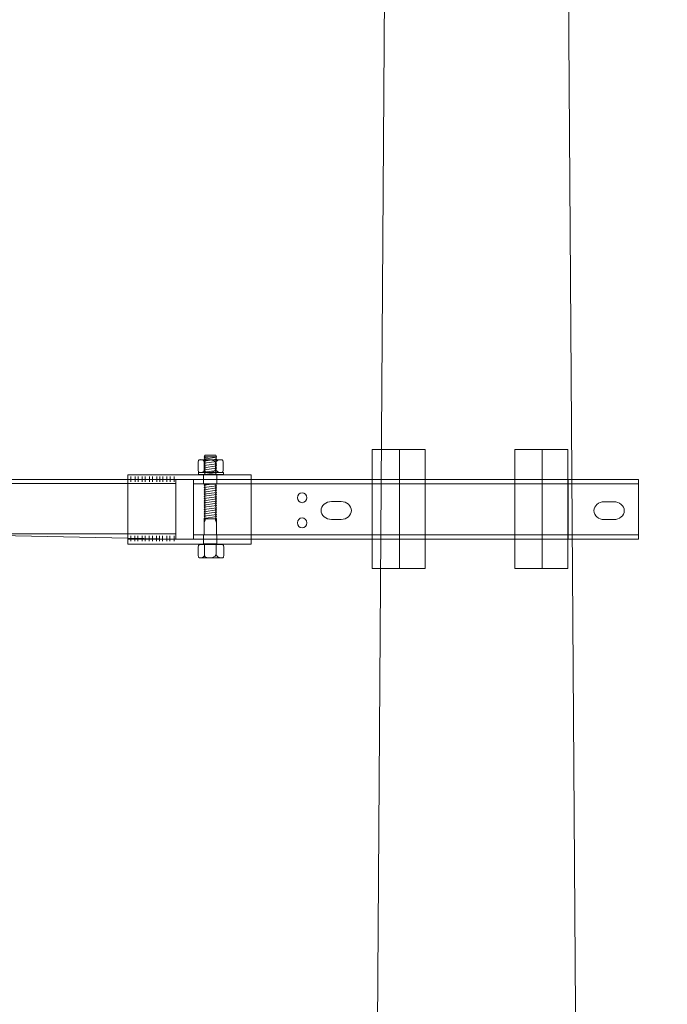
# Model space of a CAD drawing. Header units: centimetres. Extents: x -4644 to 5368, y -667 to 1552.
# Tile 22 of 48: x -1889 to -1816, y 590 to 699. Entities that reach past the tile are written whole.
import ezdxf
from ezdxf.lldxf.tags import DXFTag

# ---------------------------------------------------------------- set-up
doc = ezdxf.new("R2010")
doc.units = ezdxf.units.CM
doc.header["$MEASUREMENT"] = 0
doc.layers.add('Warstwa 1', color=7, linetype='CONTINUOUS')
tags = doc.linetypes.add('New Line29', pattern=[1.3, 1, -0.3]).pattern_tags.tags
tags[6:7] = [DXFTag(74, 4), DXFTag(75, 0), DXFTag(340, '0'), DXFTag(46, 1.0), DXFTag(50, 0.0), DXFTag(44, 0.0), DXFTag(45, 0.0)]
tags[4:5] = [DXFTag(74, 4), DXFTag(75, 0), DXFTag(340, '0'), DXFTag(46, 1.0), DXFTag(50, 0.0), DXFTag(44, 0.0), DXFTag(45, 0.0)]
tags = doc.linetypes.add('New Line30', pattern=[1.3, 1, -0.3]).pattern_tags.tags
tags[6:7] = [DXFTag(74, 4), DXFTag(75, 0), DXFTag(340, '0'), DXFTag(46, 1.0), DXFTag(50, 0.0), DXFTag(44, 0.0), DXFTag(45, 0.0)]
tags[4:5] = [DXFTag(74, 4), DXFTag(75, 0), DXFTag(340, '0'), DXFTag(46, 1.0), DXFTag(50, 0.0), DXFTag(44, 0.0), DXFTag(45, 0.0)]
tags = doc.linetypes.add('New Line31', pattern=[1.3, 1, -0.3]).pattern_tags.tags
tags[6:7] = [DXFTag(74, 4), DXFTag(75, 0), DXFTag(340, '0'), DXFTag(46, 1.0), DXFTag(50, 0.0), DXFTag(44, 0.0), DXFTag(45, 0.0)]
tags[4:5] = [DXFTag(74, 4), DXFTag(75, 0), DXFTag(340, '0'), DXFTag(46, 1.0), DXFTag(50, 0.0), DXFTag(44, 0.0), DXFTag(45, 0.0)]
tags = doc.linetypes.add('New Line32', pattern=[1.3, 1, -0.3]).pattern_tags.tags
tags[6:7] = [DXFTag(74, 4), DXFTag(75, 0), DXFTag(340, '0'), DXFTag(46, 1.0), DXFTag(50, 0.0), DXFTag(44, 0.0), DXFTag(45, 0.0)]
tags[4:5] = [DXFTag(74, 4), DXFTag(75, 0), DXFTag(340, '0'), DXFTag(46, 1.0), DXFTag(50, 0.0), DXFTag(44, 0.0), DXFTag(45, 0.0)]
tags = doc.linetypes.add('New Line33', pattern=[1.5, 1, -0.5]).pattern_tags.tags
tags[6:7] = [DXFTag(74, 4), DXFTag(75, 0), DXFTag(340, '0'), DXFTag(46, 1.0), DXFTag(50, 0.0), DXFTag(44, 0.0), DXFTag(45, 0.0)]
tags[4:5] = [DXFTag(74, 4), DXFTag(75, 0), DXFTag(340, '0'), DXFTag(46, 1.0), DXFTag(50, 0.0), DXFTag(44, 0.0), DXFTag(45, 0.0)]
tags = doc.linetypes.add('New Line34', pattern=[1.5, 1, -0.5]).pattern_tags.tags
tags[6:7] = [DXFTag(74, 4), DXFTag(75, 0), DXFTag(340, '0'), DXFTag(46, 1.0), DXFTag(50, 0.0), DXFTag(44, 0.0), DXFTag(45, 0.0)]
tags[4:5] = [DXFTag(74, 4), DXFTag(75, 0), DXFTag(340, '0'), DXFTag(46, 1.0), DXFTag(50, 0.0), DXFTag(44, 0.0), DXFTag(45, 0.0)]
tags = doc.linetypes.add('New Line35', pattern=[1.5, 1, -0.5]).pattern_tags.tags
tags[6:7] = [DXFTag(74, 4), DXFTag(75, 0), DXFTag(340, '0'), DXFTag(46, 1.0), DXFTag(50, 0.0), DXFTag(44, 0.0), DXFTag(45, 0.0)]
tags[4:5] = [DXFTag(74, 4), DXFTag(75, 0), DXFTag(340, '0'), DXFTag(46, 1.0), DXFTag(50, 0.0), DXFTag(44, 0.0), DXFTag(45, 0.0)]
tags = doc.linetypes.add('New Line36', pattern=[1.5, 1, -0.5]).pattern_tags.tags
tags[6:7] = [DXFTag(74, 4), DXFTag(75, 0), DXFTag(340, '0'), DXFTag(46, 1.0), DXFTag(50, 0.0), DXFTag(44, 0.0), DXFTag(45, 0.0)]
tags[4:5] = [DXFTag(74, 4), DXFTag(75, 0), DXFTag(340, '0'), DXFTag(46, 1.0), DXFTag(50, 0.0), DXFTag(44, 0.0), DXFTag(45, 0.0)]
tags = doc.linetypes.add('New Line37', pattern=[1.5, 1, -0.5]).pattern_tags.tags
tags[6:7] = [DXFTag(74, 4), DXFTag(75, 0), DXFTag(340, '0'), DXFTag(46, 1.0), DXFTag(50, 0.0), DXFTag(44, 0.0), DXFTag(45, 0.0)]
tags[4:5] = [DXFTag(74, 4), DXFTag(75, 0), DXFTag(340, '0'), DXFTag(46, 1.0), DXFTag(50, 0.0), DXFTag(44, 0.0), DXFTag(45, 0.0)]
tags = doc.linetypes.add('New Line38', pattern=[1.5, 1, -0.5]).pattern_tags.tags
tags[6:7] = [DXFTag(74, 4), DXFTag(75, 0), DXFTag(340, '0'), DXFTag(46, 1.0), DXFTag(50, 0.0), DXFTag(44, 0.0), DXFTag(45, 0.0)]
tags[4:5] = [DXFTag(74, 4), DXFTag(75, 0), DXFTag(340, '0'), DXFTag(46, 1.0), DXFTag(50, 0.0), DXFTag(44, 0.0), DXFTag(45, 0.0)]
tags = doc.linetypes.add('New Line39', pattern=[1.5, 1, -0.5]).pattern_tags.tags
tags[6:7] = [DXFTag(74, 4), DXFTag(75, 0), DXFTag(340, '0'), DXFTag(46, 1.0), DXFTag(50, 0.0), DXFTag(44, 0.0), DXFTag(45, 0.0)]
tags[4:5] = [DXFTag(74, 4), DXFTag(75, 0), DXFTag(340, '0'), DXFTag(46, 1.0), DXFTag(50, 0.0), DXFTag(44, 0.0), DXFTag(45, 0.0)]
tags = doc.linetypes.add('New Line40', pattern=[1.5, 1, -0.5]).pattern_tags.tags
tags[6:7] = [DXFTag(74, 4), DXFTag(75, 0), DXFTag(340, '0'), DXFTag(46, 1.0), DXFTag(50, 0.0), DXFTag(44, 0.0), DXFTag(45, 0.0)]
tags[4:5] = [DXFTag(74, 4), DXFTag(75, 0), DXFTag(340, '0'), DXFTag(46, 1.0), DXFTag(50, 0.0), DXFTag(44, 0.0), DXFTag(45, 0.0)]

msp = doc.modelspace()

# ---------------------------------------------------------------- linework, layer by layer
at = {"layer": 'Warstwa 1', "color": 250, "lineweight": 70}
msp.add_open_spline([(-2181.25, -624.77), (-2181.25, -624.77), (-2181.25, 905.01), (-2181.25, 905.01), (-2181.25, 905.01), (-2181.25, 905.01), (-1129.83, 905.01), (-1129.83, 905.01), (-1129.83, 905.01), (-1129.83, 905.01), (-1129.83, -624.77), (-1129.83, -624.77), (-1129.83, -624.77), (-1129.83, -624.77), (-2181.25, -624.77), (-2181.25, -624.77)], degree=3, knots=[0, 0, 0, 0, 0.2, 0.2, 0.2, 0.2, 0.4, 0.4, 0.4, 0.4, 0.6, 0.6, 0.6, 0.6, 1, 1, 1, 1], dxfattribs=at)
at = {"layer": 'Warstwa 1', "color": 7, "lineweight": 20}
msp.add_open_spline([(-1855.41, -399.35), (-1855.41, -399.35), (-1819.83, -399.35), (-1819.83, -399.35), (-1819.83, -399.35), (-1819.83, -399.35), (-1827.95, 784.47), (-1827.95, 784.47), (-1827.95, 784.47), (-1827.95, 784.47), (-1847.37, 784.47), (-1847.37, 784.47), (-1847.37, 784.47), (-1847.37, 784.47), (-1855.41, -399.35), (-1855.41, -399.35)], degree=3, knots=[0, 0, 0, 0, 0.2, 0.2, 0.2, 0.2, 0.4, 0.4, 0.4, 0.4, 0.6, 0.6, 0.6, 0.6, 1, 1, 1, 1], dxfattribs=at)
at = {"layer": 'Warstwa 1', "color": 7, "lineweight": 18}
for points, knots in [([(-1843.38, 638.17), (-1843.38, 638.17), (-1849.29, 638.17), (-1849.29, 638.17), (-1849.29, 638.17), (-1849.29, 638.17), (-1849.29, 651.45), (-1849.29, 651.45), (-1849.29, 651.45), (-1849.29, 651.45), (-1843.38, 651.45), (-1843.38, 651.45), (-1843.38, 651.45), (-1843.38, 651.45), (-1843.38, 638.17), (-1843.38, 638.17)], [0, 0, 0, 0, 0.2, 0.2, 0.2, 0.2, 0.4, 0.4, 0.4, 0.4, 0.6, 0.6, 0.6, 0.6, 1, 1, 1, 1]), ([(-1827.46, 638.17), (-1827.46, 638.17), (-1833.37, 638.17), (-1833.37, 638.17), (-1833.37, 638.17), (-1833.37, 638.17), (-1833.37, 651.45), (-1833.37, 651.45), (-1833.37, 651.45), (-1833.37, 651.45), (-1827.46, 651.45), (-1827.46, 651.45), (-1827.46, 651.45), (-1827.46, 651.45), (-1827.46, 638.17), (-1827.46, 638.17)], [0, 0, 0, 0, 0.2, 0.2, 0.2, 0.2, 0.4, 0.4, 0.4, 0.4, 0.6, 0.6, 0.6, 0.6, 1, 1, 1, 1]), ([(-1905, 648.04), (-1905, 648.04), (-1905, 648.09), (-1905, 648.09), (-1905, 648.09), (-1905, 648.09), (-1871.21, 648.09), (-1871.21, 648.09), (-1871.21, 648.09), (-1871.21, 648.09), (-1871.21, 641.46), (-1871.21, 641.46), (-1871.21, 641.46), (-1871.21, 641.46), (-1903.43, 642.1), (-1903.43, 642.1), (-1903.43, 642.1), (-1903.43, 642.1), (-1902.44, 643.4), (-1902.44, 643.4), (-1902.44, 643.4), (-1902.44, 643.4), (-1905, 648.04), (-1905, 648.04)], [0, 0, 0, 0, 0.142857, 0.142857, 0.142857, 0.142857, 0.285714, 0.285714, 0.285714, 0.285714, 0.428571, 0.428571, 0.428571, 0.428571, 0.571429, 0.571429, 0.571429, 0.571429, 0.714286, 0.714286, 0.714286, 0.714286, 1, 1, 1, 1]), ([(-1876.54, 640.87), (-1876.54, 640.87), (-1876.54, 648.61), (-1876.54, 648.61), (-1876.54, 648.61), (-1876.54, 648.61), (-1862.81, 648.61), (-1862.81, 648.61), (-1862.81, 648.61), (-1862.81, 648.61), (-1862.81, 640.87), (-1862.81, 640.87), (-1862.81, 640.87), (-1862.81, 640.87), (-1876.54, 640.87), (-1876.54, 640.87)], [0, 0, 0, 0, 0.2, 0.2, 0.2, 0.2, 0.4, 0.4, 0.4, 0.4, 0.6, 0.6, 0.6, 0.6, 1, 1, 1, 1]), ([(-1819.6, 641.45), (-1819.6, 641.45), (-1869.21, 641.45), (-1869.21, 641.45), (-1869.21, 641.45), (-1869.21, 641.45), (-1869.21, 648.08), (-1869.21, 648.08), (-1869.21, 648.08), (-1869.21, 648.08), (-1819.6, 648.08), (-1819.6, 648.08), (-1819.6, 648.08), (-1819.6, 648.08), (-1819.6, 641.45), (-1819.6, 641.45)], [0, 0, 0, 0, 0.2, 0.2, 0.2, 0.2, 0.4, 0.4, 0.4, 0.4, 0.6, 0.6, 0.6, 0.6, 1, 1, 1, 1]), ([(-1868.68, 648.87), (-1868.68, 648.87), (-1868.68, 648.67), (-1868.68, 648.67), (-1868.68, 648.67), (-1868.68, 648.67), (-1865.88, 648.67), (-1865.88, 648.67), (-1865.88, 648.67), (-1865.88, 648.67), (-1865.88, 648.87), (-1865.88, 648.87), (-1865.88, 648.87), (-1865.88, 648.87), (-1868.68, 648.87), (-1868.68, 648.87)], [0, 0, 0, 0, 0.2, 0.2, 0.2, 0.2, 0.4, 0.4, 0.4, 0.4, 0.6, 0.6, 0.6, 0.6, 1, 1, 1, 1]), ([(-1857.11, 645.51), (-1856.82, 645.51), (-1856.58, 645.76), (-1856.58, 646.06), (-1856.58, 646.06), (-1856.58, 646.37), (-1856.82, 646.62), (-1857.11, 646.62), (-1857.11, 646.62), (-1857.4, 646.62), (-1857.64, 646.37), (-1857.64, 646.06), (-1857.64, 646.06), (-1857.64, 645.76), (-1857.4, 645.51), (-1857.11, 645.51)], [0, 0, 0, 0, 0.2, 0.2, 0.2, 0.2, 0.4, 0.4, 0.4, 0.4, 0.6, 0.6, 0.6, 0.6, 1, 1, 1, 1]), ([(-1852.77, 643.64), (-1852.77, 643.64), (-1853.84, 643.64), (-1853.84, 643.64), (-1853.84, 643.64), (-1854.47, 643.64), (-1854.99, 644.09), (-1854.99, 644.64), (-1854.99, 644.64), (-1854.99, 644.64), (-1854.99, 644.64), (-1854.99, 644.64), (-1854.99, 644.64), (-1854.99, 645.19), (-1854.47, 645.63), (-1853.84, 645.63), (-1853.84, 645.63), (-1853.84, 645.63), (-1852.77, 645.63), (-1852.77, 645.63), (-1852.77, 645.63), (-1852.13, 645.63), (-1851.61, 645.19), (-1851.61, 644.64), (-1851.61, 644.64), (-1851.61, 644.64), (-1851.61, 644.64), (-1851.61, 644.64), (-1851.61, 644.64), (-1851.61, 644.09), (-1852.13, 643.64), (-1852.77, 643.64)], [0, 0, 0, 0, 0.111111, 0.111111, 0.111111, 0.111111, 0.222222, 0.222222, 0.222222, 0.222222, 0.333333, 0.333333, 0.333333, 0.333333, 0.444444, 0.444444, 0.444444, 0.444444, 0.555556, 0.555556, 0.555556, 0.555556, 0.666667, 0.666667, 0.666667, 0.666667, 0.777778, 0.777778, 0.777778, 0.777778, 1, 1, 1, 1]), ([(-1822.34, 643.62), (-1822.34, 643.62), (-1823.4, 643.62), (-1823.4, 643.62), (-1823.4, 643.62), (-1824.04, 643.62), (-1824.56, 644.07), (-1824.56, 644.62), (-1824.56, 644.62), (-1824.56, 644.62), (-1824.56, 644.62), (-1824.56, 644.62), (-1824.56, 644.62), (-1824.56, 645.16), (-1824.04, 645.61), (-1823.4, 645.61), (-1823.4, 645.61), (-1823.4, 645.61), (-1822.34, 645.61), (-1822.34, 645.61), (-1822.34, 645.61), (-1821.7, 645.61), (-1821.18, 645.16), (-1821.18, 644.62), (-1821.18, 644.62), (-1821.18, 644.62), (-1821.18, 644.62), (-1821.18, 644.62), (-1821.18, 644.62), (-1821.18, 644.07), (-1821.7, 643.62), (-1822.34, 643.62)], [0, 0, 0, 0, 0.111111, 0.111111, 0.111111, 0.111111, 0.222222, 0.222222, 0.222222, 0.222222, 0.333333, 0.333333, 0.333333, 0.333333, 0.444444, 0.444444, 0.444444, 0.444444, 0.555556, 0.555556, 0.555556, 0.555556, 0.666667, 0.666667, 0.666667, 0.666667, 0.777778, 0.777778, 0.777778, 0.777778, 1, 1, 1, 1]), ([(-1857.11, 642.7), (-1856.82, 642.7), (-1856.58, 642.95), (-1856.58, 643.26), (-1856.58, 643.26), (-1856.58, 643.56), (-1856.82, 643.81), (-1857.11, 643.81), (-1857.11, 643.81), (-1857.4, 643.81), (-1857.64, 643.56), (-1857.64, 643.26), (-1857.64, 643.26), (-1857.64, 642.95), (-1857.4, 642.7), (-1857.11, 642.7)], [0, 0, 0, 0, 0.2, 0.2, 0.2, 0.2, 0.4, 0.4, 0.4, 0.4, 0.6, 0.6, 0.6, 0.6, 1, 1, 1, 1])]:
    msp.add_open_spline(points, degree=3, knots=knots, dxfattribs=at)
at = {"layer": 'Warstwa 1', "color": 250, "lineweight": 18}
for points in [[(-1846.26, 638.17), (-1846.26, 638.17), (-1846.26, 651.45), (-1846.26, 651.45)], [(-1830.34, 638.17), (-1830.34, 638.17), (-1830.34, 651.45), (-1830.34, 651.45)], [(-1876.51, 648.1), (-1876.51, 648.1), (-1862.74, 648.1), (-1862.74, 648.1)], [(-1904.94, 647.64), (-1904.94, 647.64), (-1871.17, 647.64), (-1871.17, 647.64)], [(-1819.63, 647.6), (-1819.63, 647.6), (-1869.23, 647.6), (-1869.23, 647.6)], [(-1904.05, 642.02), (-1904.05, 642.02), (-1871.17, 642.02), (-1871.17, 642.02)], [(-1876.54, 641.46), (-1876.54, 641.46), (-1862.77, 641.46), (-1862.77, 641.46)], [(-1819.63, 641.91), (-1819.63, 641.91), (-1869.23, 641.91), (-1869.23, 641.91)]]:
    msp.add_open_spline(points, degree=3, dxfattribs=at)
at = {"layer": 'Warstwa 1', "color": 7, "lineweight": 15}
for points, knots in [([(-1868.71, 649.15), (-1868.71, 649.15), (-1868.71, 650.03), (-1868.71, 650.03), (-1868.71, 650.03), (-1868.71, 650.18), (-1868.66, 650.3), (-1868.59, 650.3), (-1868.59, 650.3), (-1868.59, 650.3), (-1866.03, 650.3), (-1866.03, 650.3), (-1866.03, 650.3), (-1865.96, 650.3), (-1865.91, 650.18), (-1865.91, 650.03), (-1865.91, 650.03), (-1865.91, 650.03), (-1865.91, 649.15), (-1865.91, 649.15), (-1865.91, 649.15), (-1865.91, 649), (-1865.96, 648.87), (-1866.03, 648.87), (-1866.03, 648.87), (-1866.03, 648.87), (-1868.59, 648.87), (-1868.59, 648.87), (-1868.59, 648.87), (-1868.66, 648.87), (-1868.71, 649), (-1868.71, 649.15)], [0, 0, 0, 0, 0.111111, 0.111111, 0.111111, 0.111111, 0.222222, 0.222222, 0.222222, 0.222222, 0.333333, 0.333333, 0.333333, 0.333333, 0.444444, 0.444444, 0.444444, 0.444444, 0.555556, 0.555556, 0.555556, 0.555556, 0.666667, 0.666667, 0.666667, 0.666667, 0.777778, 0.777778, 0.777778, 0.777778, 1, 1, 1, 1]), ([(-1868.02, 648.67), (-1868.02, 648.67), (-1867.91, 648.8), (-1867.91, 648.8), (-1867.91, 648.8), (-1867.91, 648.8), (-1868.03, 648.91), (-1868.03, 648.91), (-1868.03, 648.91), (-1868.03, 648.91), (-1867.91, 649.06), (-1867.91, 649.06), (-1867.91, 649.06), (-1867.91, 649.06), (-1868.03, 649.17), (-1868.03, 649.17), (-1868.03, 649.17), (-1868.03, 649.17), (-1867.92, 649.31), (-1867.92, 649.31), (-1867.92, 649.31), (-1867.92, 649.31), (-1868.03, 649.41), (-1868.03, 649.41), (-1868.03, 649.41), (-1868.03, 649.41), (-1867.92, 649.54), (-1867.92, 649.54), (-1867.92, 649.54), (-1867.92, 649.54), (-1868.03, 649.65), (-1868.03, 649.65), (-1868.03, 649.65), (-1868.03, 649.65), (-1867.92, 649.79), (-1867.92, 649.79), (-1867.92, 649.79), (-1867.92, 649.79), (-1868.03, 649.9), (-1868.03, 649.9), (-1868.03, 649.9), (-1868.03, 649.9), (-1867.92, 650.03), (-1867.92, 650.03), (-1867.92, 650.03), (-1867.92, 650.03), (-1868.03, 650.14), (-1868.03, 650.14), (-1868.03, 650.14), (-1868.03, 650.14), (-1867.92, 650.27), (-1867.92, 650.27), (-1867.92, 650.27), (-1867.92, 650.27), (-1868.03, 650.37), (-1868.03, 650.37), (-1868.03, 650.37), (-1868.03, 650.37), (-1867.92, 650.47), (-1867.92, 650.47), (-1867.92, 650.47), (-1867.92, 650.47), (-1868.03, 650.54), (-1868.03, 650.54), (-1868.03, 650.54), (-1868.03, 650.54), (-1867.98, 650.58), (-1867.98, 650.58), (-1867.98, 650.58), (-1867.98, 650.58), (-1868.04, 650.61), (-1868.04, 650.61), (-1868.04, 650.61), (-1868.04, 650.61), (-1866.65, 650.62), (-1866.65, 650.62), (-1866.65, 650.62), (-1866.65, 650.62), (-1866.68, 650.6), (-1866.68, 650.6), (-1866.68, 650.6), (-1866.68, 650.6), (-1866.65, 650.57), (-1866.65, 650.57), (-1866.65, 650.57), (-1866.65, 650.57), (-1866.75, 650.44), (-1866.75, 650.44), (-1866.75, 650.44), (-1866.75, 650.44), (-1866.65, 650.35), (-1866.65, 650.35), (-1866.65, 650.35), (-1866.65, 650.35), (-1866.75, 650.21), (-1866.75, 650.21), (-1866.75, 650.21), (-1866.75, 650.21), (-1866.65, 650.09), (-1866.65, 650.09), (-1866.65, 650.09), (-1866.65, 650.09), (-1866.75, 649.96), (-1866.75, 649.96), (-1866.75, 649.96), (-1866.75, 649.96), (-1866.65, 649.85), (-1866.65, 649.85), (-1866.65, 649.85), (-1866.65, 649.85), (-1866.75, 649.72), (-1866.75, 649.72), (-1866.75, 649.72), (-1866.75, 649.72), (-1866.65, 649.61), (-1866.65, 649.61), (-1866.65, 649.61), (-1866.65, 649.61), (-1866.75, 649.47), (-1866.75, 649.47), (-1866.75, 649.47), (-1866.75, 649.47), (-1866.65, 649.37), (-1866.65, 649.37), (-1866.65, 649.37), (-1866.65, 649.37), (-1866.75, 649.23), (-1866.75, 649.23), (-1866.75, 649.23), (-1866.75, 649.23), (-1866.65, 649.11), (-1866.65, 649.11), (-1866.65, 649.11), (-1866.65, 649.11), (-1866.76, 648.97), (-1866.76, 648.97), (-1866.76, 648.97), (-1866.76, 648.97), (-1866.65, 648.87), (-1866.65, 648.87), (-1866.65, 648.87), (-1866.65, 648.87), (-1866.76, 648.73), (-1866.76, 648.73), (-1866.76, 648.73), (-1866.76, 648.73), (-1866.7, 648.67), (-1866.7, 648.67), (-1866.7, 648.67), (-1866.7, 648.67), (-1868.02, 648.67), (-1868.02, 648.67)], [0, 0, 0, 0, 0.025641, 0.025641, 0.025641, 0.025641, 0.051282, 0.051282, 0.051282, 0.051282, 0.076923, 0.076923, 0.076923, 0.076923, 0.102564, 0.102564, 0.102564, 0.102564, 0.128205, 0.128205, 0.128205, 0.128205, 0.153846, 0.153846, 0.153846, 0.153846, 0.179487, 0.179487, 0.179487, 0.179487, 0.205128, 0.205128, 0.205128, 0.205128, 0.230769, 0.230769, 0.230769, 0.230769, 0.25641, 0.25641, 0.25641, 0.25641, 0.282051, 0.282051, 0.282051, 0.282051, 0.307692, 0.307692, 0.307692, 0.307692, 0.333333, 0.333333, 0.333333, 0.333333, 0.358974, 0.358974, 0.358974, 0.358974, 0.384615, 0.384615, 0.384615, 0.384615, 0.410256, 0.410256, 0.410256, 0.410256, 0.435897, 0.435897, 0.435897, 0.435897, 0.461538, 0.461538, 0.461538, 0.461538, 0.487179, 0.487179, 0.487179, 0.487179, 0.512821, 0.512821, 0.512821, 0.512821, 0.538462, 0.538462, 0.538462, 0.538462, 0.564103, 0.564103, 0.564103, 0.564103, 0.589744, 0.589744, 0.589744, 0.589744, 0.615385, 0.615385, 0.615385, 0.615385, 0.641026, 0.641026, 0.641026, 0.641026, 0.666667, 0.666667, 0.666667, 0.666667, 0.692308, 0.692308, 0.692308, 0.692308, 0.717949, 0.717949, 0.717949, 0.717949, 0.74359, 0.74359, 0.74359, 0.74359, 0.769231, 0.769231, 0.769231, 0.769231, 0.794872, 0.794872, 0.794872, 0.794872, 0.820513, 0.820513, 0.820513, 0.820513, 0.846154, 0.846154, 0.846154, 0.846154, 0.871795, 0.871795, 0.871795, 0.871795, 0.897436, 0.897436, 0.897436, 0.897436, 0.923077, 0.923077, 0.923077, 0.923077, 0.948718, 0.948718, 0.948718, 0.948718, 1, 1, 1, 1]), ([(-1868.03, 650.62), (-1868.03, 650.62), (-1867.93, 650.82), (-1867.93, 650.82), (-1867.93, 650.82), (-1867.93, 650.82), (-1866.74, 650.82), (-1866.74, 650.82), (-1866.74, 650.82), (-1866.74, 650.82), (-1866.66, 650.62), (-1866.66, 650.62), (-1866.66, 650.62), (-1866.66, 650.62), (-1868.03, 650.62), (-1868.03, 650.62)], [0, 0, 0, 0, 0.2, 0.2, 0.2, 0.2, 0.4, 0.4, 0.4, 0.4, 0.6, 0.6, 0.6, 0.6, 1, 1, 1, 1]), ([(-1868.03, 641.93), (-1868.03, 641.93), (-1868.03, 643.76), (-1868.03, 643.76), (-1868.03, 643.76), (-1868.03, 643.76), (-1867.91, 643.9), (-1867.91, 643.9), (-1867.91, 643.9), (-1867.91, 643.9), (-1868.03, 644.01), (-1868.03, 644.01), (-1868.03, 644.01), (-1868.03, 644.01), (-1867.91, 644.15), (-1867.91, 644.15), (-1867.91, 644.15), (-1867.91, 644.15), (-1868.03, 644.26), (-1868.03, 644.26), (-1868.03, 644.26), (-1868.03, 644.26), (-1867.91, 644.4), (-1867.91, 644.4), (-1867.91, 644.4), (-1867.91, 644.4), (-1868.03, 644.5), (-1868.03, 644.5), (-1868.03, 644.5), (-1868.03, 644.5), (-1867.91, 644.64), (-1867.91, 644.64), (-1867.91, 644.64), (-1867.91, 644.64), (-1868.03, 644.74), (-1868.03, 644.74), (-1868.03, 644.74), (-1868.03, 644.74), (-1867.91, 644.9), (-1867.91, 644.9), (-1867.91, 644.9), (-1867.91, 644.9), (-1868.03, 645.01), (-1868.03, 645.01), (-1868.03, 645.01), (-1868.03, 645.01), (-1867.91, 645.14), (-1867.91, 645.14), (-1867.91, 645.14), (-1867.91, 645.14), (-1868.03, 645.23), (-1868.03, 645.23), (-1868.03, 645.23), (-1868.03, 645.23), (-1867.91, 645.38), (-1867.91, 645.38), (-1867.91, 645.38), (-1867.91, 645.38), (-1868.03, 645.49), (-1868.03, 645.49), (-1868.03, 645.49), (-1868.03, 645.49), (-1867.91, 645.62), (-1867.91, 645.62), (-1867.91, 645.62), (-1867.91, 645.62), (-1868.03, 645.73), (-1868.03, 645.73), (-1868.03, 645.73), (-1868.03, 645.73), (-1867.91, 645.87), (-1867.91, 645.87), (-1867.91, 645.87), (-1867.91, 645.87), (-1868.03, 645.97), (-1868.03, 645.97), (-1868.03, 645.97), (-1868.03, 645.97), (-1867.91, 646.11), (-1867.91, 646.11), (-1867.91, 646.11), (-1867.91, 646.11), (-1868.03, 646.21), (-1868.03, 646.21), (-1868.03, 646.21), (-1868.03, 646.21), (-1867.91, 646.36), (-1867.91, 646.36), (-1867.91, 646.36), (-1867.91, 646.36), (-1868.03, 646.46), (-1868.03, 646.46), (-1868.03, 646.46), (-1868.03, 646.46), (-1867.91, 646.6), (-1867.91, 646.6), (-1867.91, 646.6), (-1867.91, 646.6), (-1868.03, 646.7), (-1868.03, 646.7), (-1868.03, 646.7), (-1868.03, 646.7), (-1867.91, 646.85), (-1867.91, 646.85), (-1867.91, 646.85), (-1867.91, 646.85), (-1868.03, 646.96), (-1868.03, 646.96), (-1868.03, 646.96), (-1868.03, 646.96), (-1867.91, 647.1), (-1867.91, 647.1), (-1867.91, 647.1), (-1867.91, 647.1), (-1868.03, 647.19), (-1868.03, 647.19), (-1868.03, 647.19), (-1868.03, 647.19), (-1867.91, 647.34), (-1867.91, 647.34), (-1867.91, 647.34), (-1867.91, 647.34), (-1868.03, 647.45), (-1868.03, 647.45), (-1868.03, 647.45), (-1868.03, 647.45), (-1867.92, 647.57), (-1867.92, 647.57), (-1867.92, 647.57), (-1867.92, 647.57), (-1866.71, 647.57), (-1866.71, 647.57), (-1866.71, 647.57), (-1866.71, 647.57), (-1866.76, 647.51), (-1866.76, 647.51), (-1866.76, 647.51), (-1866.76, 647.51), (-1866.65, 647.4), (-1866.65, 647.4), (-1866.65, 647.4), (-1866.65, 647.4), (-1866.76, 647.27), (-1866.76, 647.27), (-1866.76, 647.27), (-1866.76, 647.27), (-1866.65, 647.16), (-1866.65, 647.16), (-1866.65, 647.16), (-1866.65, 647.16), (-1866.76, 647.02), (-1866.76, 647.02), (-1866.76, 647.02), (-1866.76, 647.02), (-1866.65, 646.91), (-1866.65, 646.91), (-1866.65, 646.91), (-1866.65, 646.91), (-1866.76, 646.78), (-1866.76, 646.78), (-1866.76, 646.78), (-1866.76, 646.78), (-1866.65, 646.66), (-1866.65, 646.66), (-1866.65, 646.66), (-1866.65, 646.66), (-1866.76, 646.53), (-1866.76, 646.53), (-1866.76, 646.53), (-1866.76, 646.53), (-1866.65, 646.42), (-1866.65, 646.42), (-1866.65, 646.42), (-1866.65, 646.42), (-1866.76, 646.28), (-1866.76, 646.28), (-1866.76, 646.28), (-1866.76, 646.28), (-1866.65, 646.18), (-1866.65, 646.18), (-1866.65, 646.18), (-1866.65, 646.18), (-1866.76, 646.04), (-1866.76, 646.04), (-1866.76, 646.04), (-1866.76, 646.04), (-1866.65, 645.93), (-1866.65, 645.93), (-1866.65, 645.93), (-1866.65, 645.93), (-1866.76, 645.79), (-1866.76, 645.79), (-1866.76, 645.79), (-1866.76, 645.79), (-1866.65, 645.68), (-1866.65, 645.68), (-1866.65, 645.68), (-1866.65, 645.68), (-1866.76, 645.54), (-1866.76, 645.54), (-1866.76, 645.54), (-1866.76, 645.54), (-1866.65, 645.44), (-1866.65, 645.44), (-1866.65, 645.44), (-1866.65, 645.44), (-1866.77, 645.31), (-1866.77, 645.31), (-1866.77, 645.31), (-1866.77, 645.31), (-1866.65, 645.21), (-1866.65, 645.21), (-1866.65, 645.21), (-1866.65, 645.21), (-1866.77, 645.07), (-1866.77, 645.07), (-1866.77, 645.07), (-1866.77, 645.07), (-1866.65, 644.95), (-1866.65, 644.95), (-1866.65, 644.95), (-1866.65, 644.95), (-1866.77, 644.81), (-1866.77, 644.81), (-1866.77, 644.81), (-1866.77, 644.81), (-1866.65, 644.71), (-1866.65, 644.71), (-1866.65, 644.71), (-1866.65, 644.71), (-1866.77, 644.57), (-1866.77, 644.57), (-1866.77, 644.57), (-1866.77, 644.57), (-1866.65, 644.46), (-1866.65, 644.46), (-1866.65, 644.46), (-1866.65, 644.46), (-1866.77, 644.32), (-1866.77, 644.32), (-1866.77, 644.32), (-1866.77, 644.32), (-1866.65, 644.21), (-1866.65, 644.21), (-1866.65, 644.21), (-1866.65, 644.21), (-1866.77, 644.07), (-1866.77, 644.07), (-1866.77, 644.07), (-1866.77, 644.07), (-1866.65, 643.96), (-1866.65, 643.96), (-1866.65, 643.96), (-1866.65, 643.96), (-1866.78, 643.81), (-1866.78, 643.81), (-1866.78, 643.81), (-1866.78, 643.81), (-1866.65, 643.7), (-1866.65, 643.7), (-1866.65, 643.7), (-1866.65, 643.7), (-1866.65, 641.93), (-1866.65, 641.93), (-1866.65, 641.93), (-1866.65, 641.93), (-1868.03, 641.93), (-1868.03, 641.93)], [0, 0, 0, 0, 0.014706, 0.014706, 0.014706, 0.014706, 0.029412, 0.029412, 0.029412, 0.029412, 0.044118, 0.044118, 0.044118, 0.044118, 0.058824, 0.058824, 0.058824, 0.058824, 0.073529, 0.073529, 0.073529, 0.073529, 0.088235, 0.088235, 0.088235, 0.088235, 0.102941, 0.102941, 0.102941, 0.102941, 0.117647, 0.117647, 0.117647, 0.117647, 0.132353, 0.132353, 0.132353, 0.132353, 0.147059, 0.147059, 0.147059, 0.147059, 0.161765, 0.161765, 0.161765, 0.161765, 0.176471, 0.176471, 0.176471, 0.176471, 0.191176, 0.191176, 0.191176, 0.191176, 0.205882, 0.205882, 0.205882, 0.205882, 0.220588, 0.220588, 0.220588, 0.220588, 0.235294, 0.235294, 0.235294, 0.235294, 0.25, 0.25, 0.25, 0.25, 0.264706, 0.264706, 0.264706, 0.264706, 0.279412, 0.279412, 0.279412, 0.279412, 0.294118, 0.294118, 0.294118, 0.294118, 0.308824, 0.308824, 0.308824, 0.308824, 0.323529, 0.323529, 0.323529, 0.323529, 0.338235, 0.338235, 0.338235, 0.338235, 0.352941, 0.352941, 0.352941, 0.352941, 0.367647, 0.367647, 0.367647, 0.367647, 0.382353, 0.382353, 0.382353, 0.382353, 0.397059, 0.397059, 0.397059, 0.397059, 0.411765, 0.411765, 0.411765, 0.411765, 0.426471, 0.426471, 0.426471, 0.426471, 0.441176, 0.441176, 0.441176, 0.441176, 0.455882, 0.455882, 0.455882, 0.455882, 0.470588, 0.470588, 0.470588, 0.470588, 0.485294, 0.485294, 0.485294, 0.485294, 0.5, 0.5, 0.5, 0.5, 0.514706, 0.514706, 0.514706, 0.514706, 0.529412, 0.529412, 0.529412, 0.529412, 0.544118, 0.544118, 0.544118, 0.544118, 0.558824, 0.558824, 0.558824, 0.558824, 0.573529, 0.573529, 0.573529, 0.573529, 0.588235, 0.588235, 0.588235, 0.588235, 0.602941, 0.602941, 0.602941, 0.602941, 0.617647, 0.617647, 0.617647, 0.617647, 0.632353, 0.632353, 0.632353, 0.632353, 0.647059, 0.647059, 0.647059, 0.647059, 0.661765, 0.661765, 0.661765, 0.661765, 0.676471, 0.676471, 0.676471, 0.676471, 0.691176, 0.691176, 0.691176, 0.691176, 0.705882, 0.705882, 0.705882, 0.705882, 0.720588, 0.720588, 0.720588, 0.720588, 0.735294, 0.735294, 0.735294, 0.735294, 0.75, 0.75, 0.75, 0.75, 0.764706, 0.764706, 0.764706, 0.764706, 0.779412, 0.779412, 0.779412, 0.779412, 0.794118, 0.794118, 0.794118, 0.794118, 0.808824, 0.808824, 0.808824, 0.808824, 0.823529, 0.823529, 0.823529, 0.823529, 0.838235, 0.838235, 0.838235, 0.838235, 0.852941, 0.852941, 0.852941, 0.852941, 0.867647, 0.867647, 0.867647, 0.867647, 0.882353, 0.882353, 0.882353, 0.882353, 0.897059, 0.897059, 0.897059, 0.897059, 0.911765, 0.911765, 0.911765, 0.911765, 0.926471, 0.926471, 0.926471, 0.926471, 0.941176, 0.941176, 0.941176, 0.941176, 0.955882, 0.955882, 0.955882, 0.955882, 0.970588, 0.970588, 0.970588, 0.970588, 1, 1, 1, 1]), ([(-1868.69, 639.64), (-1868.69, 639.64), (-1868.69, 640.55), (-1868.69, 640.55), (-1868.69, 640.55), (-1868.69, 640.7), (-1868.64, 640.83), (-1868.57, 640.83), (-1868.57, 640.83), (-1868.57, 640.83), (-1865.97, 640.83), (-1865.97, 640.83), (-1865.97, 640.83), (-1865.9, 640.83), (-1865.85, 640.7), (-1865.85, 640.55), (-1865.85, 640.55), (-1865.85, 640.55), (-1865.85, 639.64), (-1865.85, 639.64), (-1865.85, 639.64), (-1865.85, 639.49), (-1865.9, 639.36), (-1865.97, 639.36), (-1865.97, 639.36), (-1865.97, 639.36), (-1868.57, 639.36), (-1868.57, 639.36), (-1868.57, 639.36), (-1868.64, 639.36), (-1868.69, 639.49), (-1868.69, 639.64)], [0, 0, 0, 0, 0.111111, 0.111111, 0.111111, 0.111111, 0.222222, 0.222222, 0.222222, 0.222222, 0.333333, 0.333333, 0.333333, 0.333333, 0.444444, 0.444444, 0.444444, 0.444444, 0.555556, 0.555556, 0.555556, 0.555556, 0.666667, 0.666667, 0.666667, 0.666667, 0.777778, 0.777778, 0.777778, 0.777778, 1, 1, 1, 1]), ([(-1868.08, 640.83), (-1868.08, 640.83), (-1868.03, 640.93), (-1868.03, 640.93), (-1868.03, 640.93), (-1868.03, 640.93), (-1868.03, 640.93), (-1868.03, 640.93), (-1868.03, 640.93), (-1868.03, 640.93), (-1866.65, 640.93), (-1866.65, 640.93), (-1866.65, 640.93), (-1866.65, 640.93), (-1866.65, 640.93), (-1866.65, 640.93), (-1866.65, 640.93), (-1866.65, 640.93), (-1866.59, 640.83), (-1866.59, 640.83), (-1866.59, 640.83), (-1866.59, 640.83), (-1868.08, 640.83), (-1868.08, 640.83)], [0, 0, 0, 0, 0.142857, 0.142857, 0.142857, 0.142857, 0.285714, 0.285714, 0.285714, 0.285714, 0.428571, 0.428571, 0.428571, 0.428571, 0.571429, 0.571429, 0.571429, 0.571429, 0.714286, 0.714286, 0.714286, 0.714286, 1, 1, 1, 1])]:
    msp.add_open_spline(points, degree=3, knots=knots, dxfattribs=at)
at = {"layer": 'Warstwa 1', "color": 250, "lineweight": 15}
for points in [[(-1868.47, 650.31), (-1868.47, 650.31), (-1868.07, 650.29), (-1868.04, 650.1)], [(-1867.52, 650.3), (-1867.52, 650.3), (-1867.99, 650.3), (-1868.04, 650.08)], [(-1868.04, 650.12), (-1868.04, 650.12), (-1868.04, 649.08), (-1868.04, 649.08)], [(-1867.37, 650.3), (-1867.37, 650.3), (-1866.77, 650.23), (-1866.76, 649.95)], [(-1866.37, 650.3), (-1866.37, 650.3), (-1866.73, 650.17), (-1866.76, 649.96)], [(-1866.76, 649.99), (-1866.76, 649.99), (-1866.76, 649.2), (-1866.76, 649.2)], [(-1868.47, 648.87), (-1868.47, 648.87), (-1868.07, 648.89), (-1868.04, 649.08)], [(-1867.52, 648.87), (-1867.52, 648.87), (-1867.99, 648.88), (-1868.04, 649.1)], [(-1867.37, 648.87), (-1867.37, 648.87), (-1866.77, 648.95), (-1866.76, 649.24)], [(-1866.37, 648.88), (-1866.37, 648.88), (-1866.73, 649.02), (-1866.76, 649.22)], [(-1868.04, 643.7), (-1868.04, 643.7), (-1866.65, 643.7), (-1866.65, 643.7)], [(-1868.01, 640.83), (-1868.01, 640.83), (-1868.01, 639.57), (-1868.01, 639.57)], [(-1866.71, 640.83), (-1866.71, 640.83), (-1866.71, 639.69), (-1866.71, 639.69)], [(-1868.45, 639.36), (-1868.45, 639.36), (-1868.05, 639.38), (-1868.01, 639.58)], [(-1867.49, 639.36), (-1867.49, 639.36), (-1867.96, 639.37), (-1868.01, 639.59)], [(-1867.33, 639.36), (-1867.33, 639.36), (-1866.72, 639.44), (-1866.71, 639.73)], [(-1866.31, 639.37), (-1866.31, 639.37), (-1866.68, 639.51), (-1866.71, 639.72)]]:
    msp.add_open_spline(points, degree=3, dxfattribs=at)
at = {"layer": 'Warstwa 1', "color": 250, "lineweight": 9}
for points in [[(-1866.65, 650.35), (-1866.65, 650.35), (-1868.03, 650.14), (-1868.03, 650.14)], [(-1866.66, 650.09), (-1866.66, 650.09), (-1868.03, 649.9), (-1868.03, 649.9)], [(-1867.62, 650.59), (-1867.62, 650.59), (-1868.02, 650.54), (-1868.02, 650.54)], [(-1866.66, 650.57), (-1866.66, 650.57), (-1868.02, 650.37), (-1868.02, 650.37)], [(-1866.66, 649.85), (-1866.66, 649.85), (-1868.03, 649.65), (-1868.03, 649.65)], [(-1866.66, 649.61), (-1866.66, 649.61), (-1868.03, 649.41), (-1868.03, 649.41)], [(-1866.66, 649.37), (-1866.66, 649.37), (-1868.03, 649.17), (-1868.03, 649.17)], [(-1866.66, 649.11), (-1866.66, 649.11), (-1868.03, 648.91), (-1868.03, 648.91)], [(-1876.21, 647.85), (-1876.21, 647.85), (-1876.21, 648.44), (-1876.21, 648.44)], [(-1875.75, 647.85), (-1875.75, 647.85), (-1875.75, 648.44), (-1875.75, 648.44)], [(-1875.4, 647.85), (-1875.4, 647.85), (-1875.4, 648.44), (-1875.4, 648.44)], [(-1874.94, 647.85), (-1874.94, 647.85), (-1874.94, 648.44), (-1874.94, 648.44)], [(-1874.6, 647.85), (-1874.6, 647.85), (-1874.6, 648.44), (-1874.6, 648.44)], [(-1874.15, 647.85), (-1874.15, 647.85), (-1874.15, 648.44), (-1874.15, 648.44)], [(-1873.79, 647.85), (-1873.79, 647.85), (-1873.79, 648.44), (-1873.79, 648.44)], [(-1873.33, 647.85), (-1873.33, 647.85), (-1873.33, 648.44), (-1873.33, 648.44)], [(-1872.98, 647.85), (-1872.98, 647.85), (-1872.98, 648.44), (-1872.98, 648.44)], [(-1872.65, 647.85), (-1872.65, 647.85), (-1872.65, 648.44), (-1872.65, 648.44)], [(-1872.19, 647.85), (-1872.19, 647.85), (-1872.19, 648.44), (-1872.19, 648.44)], [(-1871.84, 647.85), (-1871.84, 647.85), (-1871.84, 648.44), (-1871.84, 648.44)], [(-1871.38, 647.85), (-1871.38, 647.85), (-1871.38, 648.44), (-1871.38, 648.44)], [(-1866.66, 648.87), (-1866.66, 648.87), (-1867.98, 648.67), (-1867.98, 648.67)], [(-1867.23, 647.57), (-1867.23, 647.57), (-1868.03, 647.46), (-1868.03, 647.46)], [(-1866.66, 647.4), (-1866.66, 647.4), (-1868.03, 647.2), (-1868.03, 647.2)], [(-1866.66, 647.16), (-1866.66, 647.16), (-1868.02, 646.96), (-1868.02, 646.96)], [(-1866.66, 646.9), (-1866.66, 646.9), (-1868.02, 646.7), (-1868.02, 646.7)], [(-1866.66, 646.66), (-1866.66, 646.66), (-1868.03, 646.46), (-1868.03, 646.46)], [(-1866.66, 645.93), (-1866.66, 645.93), (-1868.03, 645.73), (-1868.03, 645.73)], [(-1866.66, 645.68), (-1866.66, 645.68), (-1868.03, 645.49), (-1868.03, 645.49)], [(-1866.66, 646.42), (-1866.66, 646.42), (-1868.02, 646.22), (-1868.02, 646.22)], [(-1866.66, 646.18), (-1866.66, 646.18), (-1868.02, 645.97), (-1868.02, 645.97)], [(-1866.66, 645.44), (-1866.66, 645.44), (-1868.03, 645.24), (-1868.03, 645.24)], [(-1866.66, 644.95), (-1866.66, 644.95), (-1868.03, 644.74), (-1868.03, 644.74)], [(-1866.66, 645.2), (-1866.66, 645.2), (-1868.02, 645.01), (-1868.02, 645.01)], [(-1866.66, 644.71), (-1866.66, 644.71), (-1868.02, 644.5), (-1868.02, 644.5)], [(-1867.92, 643.57), (-1867.92, 643.57), (-1868.04, 643.29), (-1868.04, 643.29)], [(-1866.66, 644.46), (-1866.66, 644.46), (-1868.03, 644.26), (-1868.03, 644.26)], [(-1866.66, 644.21), (-1866.66, 644.21), (-1868.02, 644.01), (-1868.02, 644.01)], [(-1866.66, 643.96), (-1866.66, 643.96), (-1868.02, 643.76), (-1868.02, 643.76)], [(-1867.92, 643.57), (-1867.92, 643.57), (-1867.92, 643.71), (-1867.92, 643.71)], [(-1866.77, 643.55), (-1866.77, 643.55), (-1866.77, 643.7), (-1866.77, 643.7)], [(-1866.77, 643.56), (-1866.77, 643.56), (-1866.65, 643.27), (-1866.65, 643.27)], [(-1876.23, 641.22), (-1876.23, 641.22), (-1876.23, 641.81), (-1876.23, 641.81)], [(-1875.77, 641.22), (-1875.77, 641.22), (-1875.77, 641.81), (-1875.77, 641.81)], [(-1875.42, 641.22), (-1875.42, 641.22), (-1875.42, 641.81), (-1875.42, 641.81)], [(-1874.96, 641.22), (-1874.96, 641.22), (-1874.96, 641.81), (-1874.96, 641.81)], [(-1874.63, 641.22), (-1874.63, 641.22), (-1874.63, 641.81), (-1874.63, 641.81)], [(-1874.17, 641.22), (-1874.17, 641.22), (-1874.17, 641.81), (-1874.17, 641.81)], [(-1873.81, 641.22), (-1873.81, 641.22), (-1873.81, 641.81), (-1873.81, 641.81)], [(-1873.36, 641.22), (-1873.36, 641.22), (-1873.36, 641.81), (-1873.36, 641.81)], [(-1873, 641.22), (-1873, 641.22), (-1873, 641.81), (-1873, 641.81)], [(-1872.67, 641.22), (-1872.67, 641.22), (-1872.67, 641.81), (-1872.67, 641.81)], [(-1872.21, 641.22), (-1872.21, 641.22), (-1872.21, 641.81), (-1872.21, 641.81)], [(-1871.86, 641.22), (-1871.86, 641.22), (-1871.86, 641.81), (-1871.86, 641.81)], [(-1871.4, 641.22), (-1871.4, 641.22), (-1871.4, 641.81), (-1871.4, 641.81)]]:
    msp.add_open_spline(points, degree=3, dxfattribs=at)
at = {"layer": 'Warstwa 1', "color": 250, "linetype": 'New Line32', "lineweight": 9}
msp.add_open_spline([(-1868.11, 648.1), (-1868.11, 648.1), (-1868.11, 648.63), (-1868.11, 648.63)], degree=3, dxfattribs=at)
at = {"layer": 'Warstwa 1', "color": 250, "linetype": 'New Line39', "lineweight": 9}
msp.add_open_spline([(-1868.11, 647.6), (-1868.11, 647.6), (-1868.11, 648.1), (-1868.11, 648.1)], degree=3, dxfattribs=at)
at = {"layer": 'Warstwa 1', "color": 250, "linetype": 'New Line40', "lineweight": 9}
msp.add_open_spline([(-1866.64, 647.6), (-1866.64, 647.6), (-1866.64, 648.1), (-1866.64, 648.1)], degree=3, dxfattribs=at)
at = {"layer": 'Warstwa 1', "color": 250, "linetype": 'New Line31', "lineweight": 9}
msp.add_open_spline([(-1866.61, 648.09), (-1866.61, 648.09), (-1866.61, 648.62), (-1866.61, 648.62)], degree=3, dxfattribs=at)
at = {"layer": 'Warstwa 1', "color": 250, "linetype": 'New Line36', "lineweight": 9}
msp.add_open_spline([(-1849.29, 641.44), (-1849.29, 641.44), (-1849.29, 648.12), (-1849.29, 648.12)], degree=3, dxfattribs=at)
at = {"layer": 'Warstwa 1', "color": 250, "linetype": 'New Line35', "lineweight": 9}
msp.add_open_spline([(-1843.38, 641.44), (-1843.38, 641.44), (-1843.38, 648.12), (-1843.38, 648.12)], degree=3, dxfattribs=at)
at = {"layer": 'Warstwa 1', "color": 250, "linetype": 'New Line34', "lineweight": 9}
msp.add_open_spline([(-1833.39, 641.44), (-1833.39, 641.44), (-1833.39, 648.11), (-1833.39, 648.11)], degree=3, dxfattribs=at)
at = {"layer": 'Warstwa 1', "color": 250, "linetype": 'New Line33', "lineweight": 9}
msp.add_open_spline([(-1827.45, 641.44), (-1827.45, 641.44), (-1827.45, 648.11), (-1827.45, 648.11)], degree=3, dxfattribs=at)
at = {"layer": 'Warstwa 1', "color": 250, "linetype": 'New Line38', "lineweight": 9}
msp.add_open_spline([(-1868.11, 641.45), (-1868.11, 641.45), (-1868.11, 641.96), (-1868.11, 641.96)], degree=3, dxfattribs=at)
at = {"layer": 'Warstwa 1', "color": 250, "linetype": 'New Line29', "lineweight": 9}
msp.add_open_spline([(-1868.11, 640.82), (-1868.11, 640.82), (-1868.11, 641.49), (-1868.11, 641.49)], degree=3, dxfattribs=at)
at = {"layer": 'Warstwa 1', "color": 250, "linetype": 'New Line37', "lineweight": 9}
msp.add_open_spline([(-1866.64, 641.45), (-1866.64, 641.45), (-1866.64, 641.96), (-1866.64, 641.96)], degree=3, dxfattribs=at)
at = {"layer": 'Warstwa 1', "color": 250, "linetype": 'New Line30', "lineweight": 9}
msp.add_open_spline([(-1866.62, 640.82), (-1866.62, 640.82), (-1866.62, 641.49), (-1866.62, 641.49)], degree=3, dxfattribs=at)

doc.saveas('drawing.dxf')
